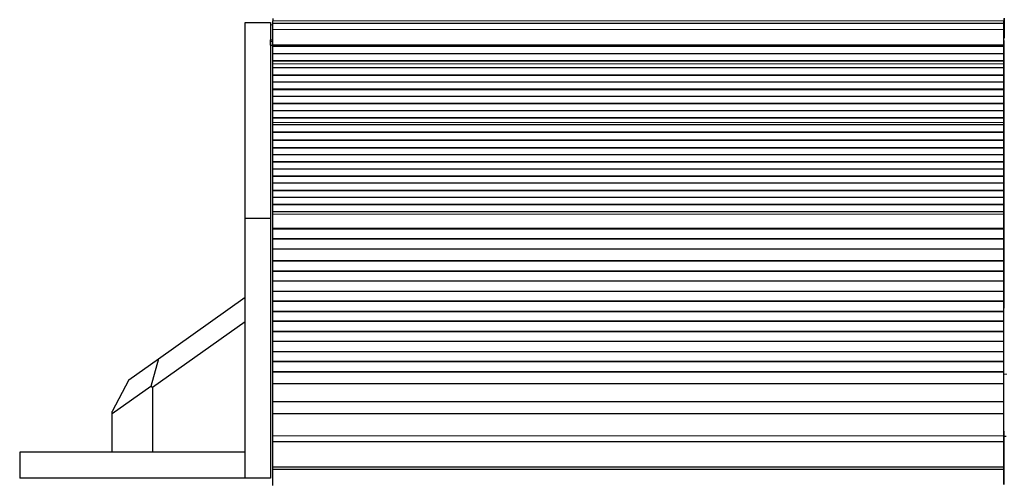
# Model space of a CAD drawing. Header units: inches. Extents: x 0 to 20790, y -12 to 14700.
# Tile 65 of 184: x 1021 to 1999, y 11497 to 11953. Entities that reach past the tile are written whole.
import ezdxf

# ---------------------------------------------------------------- set-up
doc = ezdxf.new("R2010")
doc.units = ezdxf.units.IN
doc.layers.add('1', color=7, linetype='Continuous', true_color=0xffffff)

msp = doc.modelspace()

# ---------------------------------------------------------------- linework, layer by layer
at = {"layer": '1', "color": 2, "linetype": 'Continuous', "lineweight": 25}
for p, q in [((1272.225, 11954.13), (1272.225, 11951.765)), ((1272.225, 11949.13), (1272.225, 11951.765)), ((1998.225, 11954.13), (1998.225, 11951.765)), ((1998.225, 11949.13), (1998.225, 11951.765)), ((1998.725, 11954.525), (1998.725, 11949.699)), ((1244.725, 11755.212), (1244.725, 11950.212)), ((1244.725, 11950.212), (1269.725, 11950.212)), ((1269.725, 11950.212), (1269.725, 11755.212)), ((1269.843, 11950.13), (1269.843, 11947.787)), ((1269.843, 11947.787), (1269.843, 11932.801)), ((1272.225, 11943.272), (1272.225, 11949.13)), ((1998.225, 11949.13), (1272.225, 11949.13)), ((1272.225, 11927.789), (1272.225, 11943.272)), ((1998.225, 11943.272), (1998.225, 11949.13)), ((1998.225, 11927.789), (1998.225, 11943.272)), ((1998.725, 11949.699), (1998.725, 11934.525)), ((1269.843, 11931.63), (1269.843, 11932.801)), ((1269.843, 11931.63), (1271.843, 11931.63)), ((1269.843, 11927.63), (1269.843, 11931.63)), ((1272.225, 11931.63), (1271.843, 11931.63)), ((1998.222, 11934.525), (1998.725, 11934.525)), ((1998.224, 11932.13), (1998.724, 11932.13)), ((1998.724, 11666.13), (1998.724, 11932.13)), ((1269.843, 11927.63), (1271.843, 11927.63)), ((1272.225, 11927.63), (1271.843, 11927.63)), ((1272.225, 11927.365), (1272.225, 11927.789)), ((1272.225, 11926.941), (1272.225, 11927.365)), ((1272.225, 11926.274), (1272.225, 11926.941)), ((1998.225, 11926.941), (1272.225, 11926.941)), ((1998.225, 11926.274), (1272.225, 11926.274)), ((1272.225, 11926.138), (1272.225, 11926.274)), ((1272.225, 11918.906), (1272.225, 11926.138)), ((1998.225, 11926.138), (1272.225, 11926.138)), ((1998.225, 11927.365), (1998.225, 11927.789)), ((1998.225, 11926.941), (1998.225, 11927.365)), ((1998.225, 11926.274), (1998.225, 11926.941)), ((1998.225, 11926.138), (1998.225, 11926.274)), ((1998.225, 11918.906), (1998.225, 11926.138)), ((1272.225, 11911.972), (1272.225, 11918.906)), ((1998.225, 11918.906), (1272.225, 11918.906)), ((1998.225, 11911.972), (1998.225, 11918.906)), ((1272.225, 11911.619), (1272.225, 11911.972)), ((1998.225, 11911.972), (1272.225, 11911.972)), ((1272.225, 11909.17), (1272.225, 11911.619)), ((1998.225, 11911.619), (1272.225, 11911.619)), ((1272.225, 11909.143), (1272.225, 11909.17)), ((1272.225, 11904.95), (1272.225, 11909.143)), ((1272.225, 11897.879), (1272.225, 11904.95)), ((1998.225, 11904.95), (1272.225, 11904.95)), ((1998.225, 11911.619), (1998.225, 11911.972)), ((1998.225, 11909.17), (1998.225, 11911.619)), ((1998.225, 11909.143), (1998.225, 11909.17)), ((1998.225, 11904.95), (1998.225, 11909.143)), ((1998.225, 11897.879), (1998.225, 11904.95)), ((1272.225, 11897.525), (1272.225, 11897.879)), ((1998.225, 11897.879), (1272.225, 11897.879)), ((1272.225, 11890.808), (1272.225, 11897.525)), ((1998.225, 11897.525), (1272.225, 11897.525)), ((1998.225, 11897.525), (1998.225, 11897.879)), ((1998.225, 11890.808), (1998.225, 11897.525)), ((1272.225, 11883.736), (1272.225, 11890.808)), ((1998.225, 11890.808), (1272.225, 11890.808)), ((1998.225, 11883.736), (1272.225, 11883.736)), ((1272.225, 11883.383), (1272.225, 11883.736)), ((1272.225, 11876.665), (1272.225, 11883.383)), ((1998.225, 11883.383), (1272.225, 11883.383)), ((1998.225, 11883.736), (1998.225, 11890.808)), ((1998.225, 11883.383), (1998.225, 11883.736)), ((1998.225, 11876.665), (1998.225, 11883.383)), ((1272.225, 11869.594), (1272.225, 11876.665)), ((1998.225, 11876.665), (1272.225, 11876.665)), ((1998.225, 11869.594), (1998.225, 11876.665)), ((1272.225, 11869.241), (1272.225, 11869.594)), ((1998.225, 11869.594), (1272.225, 11869.594)), ((1272.225, 11862.523), (1272.225, 11869.241)), ((1998.225, 11869.241), (1272.225, 11869.241)), ((1998.225, 11869.241), (1998.225, 11869.594)), ((1998.225, 11862.523), (1998.225, 11869.241)), ((1272.225, 11855.452), (1272.225, 11862.523)), ((1998.225, 11862.523), (1272.225, 11862.523)), ((1272.225, 11855.099), (1272.225, 11855.452)), ((1998.225, 11855.452), (1272.225, 11855.452)), ((1272.225, 11850.905), (1272.225, 11855.099)), ((1998.225, 11855.099), (1272.225, 11855.099)), ((1998.225, 11855.452), (1998.225, 11862.523)), ((1998.225, 11855.099), (1998.225, 11855.452)), ((1998.225, 11850.905), (1998.225, 11855.099)), ((1272.225, 11850.878), (1272.225, 11850.905)), ((1272.225, 11848.333), (1272.225, 11850.878)), ((1272.225, 11848.327), (1272.225, 11848.333)), ((1998.225, 11848.333), (1272.225, 11848.333)), ((1272.225, 11841.121), (1272.225, 11848.327)), ((1998.225, 11848.327), (1272.225, 11848.327)), ((1998.225, 11850.878), (1998.225, 11850.905)), ((1998.225, 11848.333), (1998.225, 11850.878)), ((1998.225, 11848.327), (1998.225, 11848.333)), ((1998.225, 11841.121), (1998.225, 11848.327)), ((1272.225, 11840.768), (1272.225, 11841.121)), ((1998.225, 11841.121), (1272.225, 11841.121)), ((1272.225, 11833.246), (1272.225, 11840.768)), ((1998.225, 11840.768), (1272.225, 11840.768)), ((1998.225, 11840.768), (1998.225, 11841.121)), ((1998.225, 11833.246), (1998.225, 11840.768)), ((1272.225, 11832.825), (1272.225, 11833.246)), ((1998.225, 11833.246), (1272.225, 11833.246)), ((1272.225, 11825.754), (1272.225, 11832.825)), ((1998.225, 11832.825), (1272.225, 11832.825)), ((1272.225, 11825.4), (1272.225, 11825.754)), ((1998.225, 11825.754), (1272.225, 11825.754)), ((1272.225, 11818.683), (1272.225, 11825.4)), ((1998.225, 11825.4), (1272.225, 11825.4)), ((1998.225, 11832.825), (1998.225, 11833.246)), ((1998.225, 11825.754), (1998.225, 11832.825)), ((1998.225, 11825.4), (1998.225, 11825.754)), ((1998.225, 11818.683), (1998.225, 11825.4)), ((1272.225, 11811.612), (1272.225, 11818.683)), ((1998.225, 11818.683), (1272.225, 11818.683)), ((1998.225, 11811.612), (1998.225, 11818.683)), ((1272.225, 11811.258), (1272.225, 11811.612)), ((1998.225, 11811.612), (1272.225, 11811.612)), ((1272.225, 11804.54), (1272.225, 11811.258)), ((1998.225, 11811.258), (1272.225, 11811.258)), ((1272.225, 11797.469), (1272.225, 11804.54)), ((1998.225, 11804.54), (1272.225, 11804.54)), ((1998.225, 11811.258), (1998.225, 11811.612)), ((1998.225, 11804.54), (1998.225, 11811.258)), ((1998.225, 11797.469), (1998.225, 11804.54)), ((1272.225, 11797.116), (1272.225, 11797.469)), ((1998.225, 11797.469), (1272.225, 11797.469)), ((1272.225, 11790.398), (1272.225, 11797.116)), ((1998.225, 11797.116), (1272.225, 11797.116)), ((1998.225, 11797.116), (1998.225, 11797.469)), ((1998.225, 11790.398), (1998.225, 11797.116)), ((1272.225, 11783.327), (1272.225, 11790.398)), ((1998.225, 11790.398), (1272.225, 11790.398)), ((1998.225, 11783.327), (1998.225, 11790.398)), ((1272.225, 11782.974), (1272.225, 11783.327)), ((1998.225, 11783.327), (1272.225, 11783.327)), ((1272.225, 11776.256), (1272.225, 11782.974)), ((1998.225, 11782.974), (1272.225, 11782.974)), ((1272.225, 11769.185), (1272.225, 11776.256)), ((1998.225, 11776.256), (1272.225, 11776.256)), ((1998.225, 11782.974), (1998.225, 11783.327)), ((1998.225, 11776.256), (1998.225, 11782.974)), ((1998.225, 11769.185), (1998.225, 11776.256)), ((1272.225, 11768.832), (1272.225, 11769.185)), ((1998.225, 11769.185), (1272.225, 11769.185)), ((1272.225, 11762.114), (1272.225, 11768.832)), ((1998.225, 11768.832), (1272.225, 11768.832)), ((1998.225, 11768.832), (1998.225, 11769.185)), ((1998.225, 11762.114), (1998.225, 11768.832)), ((1272.225, 11759.84), (1272.225, 11762.114)), ((1998.225, 11762.114), (1272.225, 11762.114)), ((1272.225, 11745.698), (1272.225, 11759.84)), ((1998.225, 11759.84), (1998.225, 11762.114)), ((1998.225, 11745.698), (1998.225, 11759.84)), ((1244.725, 11497.212), (1244.725, 11755.212)), ((1269.725, 11755.212), (1244.725, 11755.212)), ((1269.725, 11755.212), (1269.725, 11497.212)), ((1272.225, 11744.982), (1272.225, 11745.698)), ((1272.225, 11744.732), (1272.225, 11744.982)), ((1998.225, 11744.982), (1272.225, 11744.982)), ((1998.225, 11744.732), (1272.225, 11744.732)), ((1272.225, 11735.232), (1272.225, 11744.732)), ((1998.225, 11744.982), (1998.225, 11745.698)), ((1998.225, 11744.732), (1998.225, 11744.982)), ((1998.225, 11735.232), (1998.225, 11744.732)), ((1272.225, 11734.982), (1272.225, 11735.232)), ((1998.225, 11735.232), (1272.225, 11735.232)), ((1272.225, 11724.982), (1272.225, 11734.982)), ((1998.225, 11734.982), (1272.225, 11734.982)), ((1998.225, 11734.982), (1998.225, 11735.232)), ((1998.225, 11724.982), (1998.225, 11734.982)), ((1998.225, 11724.982), (1272.225, 11724.982)), ((1272.225, 11713.232), (1272.225, 11724.982)), ((1998.225, 11713.232), (1998.225, 11724.982)), ((1272.225, 11712.982), (1272.225, 11713.232)), ((1998.225, 11713.232), (1272.225, 11713.232)), ((1272.225, 11702.982), (1272.225, 11712.982)), ((1998.225, 11712.982), (1272.225, 11712.982)), ((1998.225, 11712.982), (1998.225, 11713.232)), ((1998.225, 11702.982), (1998.225, 11712.982)), ((1998.225, 11702.982), (1272.225, 11702.982)), ((1272.225, 11702.732), (1272.225, 11702.982)), ((1272.225, 11693.232), (1272.225, 11702.732)), ((1998.225, 11702.732), (1272.225, 11702.732)), ((1998.225, 11702.732), (1998.225, 11702.982)), ((1998.225, 11693.232), (1998.225, 11702.732)), ((1272.225, 11692.982), (1272.225, 11693.232)), ((1998.225, 11693.232), (1272.225, 11693.232)), ((1272.225, 11682.982), (1272.225, 11692.982)), ((1998.225, 11692.982), (1272.225, 11692.982)), ((1998.225, 11692.982), (1998.225, 11693.232)), ((1998.225, 11682.982), (1998.225, 11692.982)), ((1272.225, 11682.732), (1272.225, 11682.982)), ((1998.225, 11682.982), (1272.225, 11682.982)), ((1272.225, 11673.232), (1272.225, 11682.732)), ((1998.225, 11682.732), (1272.225, 11682.732)), ((1998.225, 11682.732), (1998.225, 11682.982)), ((1998.225, 11673.232), (1998.225, 11682.732)), ((1158.476, 11616.068), (1244.725, 11677.131)), ((1272.225, 11672.982), (1272.225, 11673.232)), ((1998.225, 11673.232), (1272.225, 11673.232)), ((1272.225, 11662.982), (1272.225, 11672.982)), ((1998.225, 11672.982), (1272.225, 11672.982)), ((1998.225, 11672.982), (1998.225, 11673.232)), ((1998.225, 11662.982), (1998.225, 11672.982)), ((1272.225, 11662.732), (1272.225, 11662.982)), ((1998.225, 11662.982), (1272.225, 11662.982)), ((1272.225, 11653.232), (1272.225, 11662.732)), ((1998.225, 11662.732), (1272.225, 11662.732)), ((1998.221, 11666.13), (1998.724, 11666.13)), ((1998.225, 11662.732), (1998.225, 11662.982)), ((1998.225, 11653.232), (1998.225, 11662.732)), ((1244.725, 11652.626), (1152.661, 11587.446)), ((1272.225, 11652.982), (1272.225, 11653.232)), ((1998.225, 11653.232), (1272.225, 11653.232)), ((1272.225, 11642.982), (1272.225, 11652.982)), ((1998.225, 11652.982), (1272.225, 11652.982)), ((1998.225, 11652.982), (1998.225, 11653.232)), ((1998.225, 11642.982), (1998.225, 11652.982)), ((1272.225, 11642.732), (1272.225, 11642.982)), ((1998.225, 11642.982), (1272.225, 11642.982)), ((1272.225, 11633.232), (1272.225, 11642.732)), ((1998.225, 11642.732), (1272.225, 11642.732)), ((1998.225, 11642.732), (1998.225, 11642.982)), ((1998.225, 11633.232), (1998.225, 11642.732)), ((1272.225, 11632.982), (1272.225, 11633.232)), ((1998.225, 11633.232), (1272.225, 11633.232)), ((1272.225, 11622.982), (1272.225, 11632.982)), ((1998.225, 11632.982), (1272.225, 11632.982)), ((1998.225, 11632.982), (1998.225, 11633.232)), ((1998.225, 11622.982), (1998.225, 11632.982)), ((1272.225, 11622.732), (1272.225, 11622.982)), ((1998.225, 11622.982), (1272.225, 11622.982)), ((1998.225, 11622.732), (1272.225, 11622.732)), ((1272.225, 11613.232), (1272.225, 11622.732)), ((1998.225, 11622.732), (1998.225, 11622.982)), ((1998.225, 11613.232), (1998.225, 11622.732)), ((1128.984, 11595.188), (1158.476, 11616.068)), ((1158.476, 11616.068), (1150.915, 11588.349)), ((1272.225, 11612.982), (1272.225, 11613.232)), ((1998.225, 11613.232), (1272.225, 11613.232)), ((1272.225, 11602.982), (1272.225, 11612.982)), ((1998.225, 11612.982), (1272.225, 11612.982)), ((1998.225, 11612.982), (1998.225, 11613.232)), ((1998.225, 11602.982), (1998.225, 11612.982)), ((1272.225, 11602.732), (1272.225, 11602.982)), ((1998.225, 11602.982), (1272.225, 11602.982)), ((1998.225, 11602.732), (1272.225, 11602.732)), ((1272.225, 11591), (1272.225, 11602.732)), ((1998.225, 11602.732), (1998.225, 11602.982)), ((1998.225, 11591), (1998.225, 11602.732)), ((1128.984, 11595.188), (1112.661, 11563.632)), ((1272.225, 11573.187), (1272.225, 11591)), ((1998.225, 11591), (1272.225, 11591)), ((1998.225, 11573.187), (1998.225, 11591)), ((1150.915, 11588.349), (1112.661, 11561.265)), ((1152.661, 11587.446), (1150.915, 11588.349)), ((1152.661, 11587.446), (1152.661, 11523.212)), ((1272.225, 11561.227), (1272.225, 11573.187)), ((1998.225, 11573.187), (1272.225, 11573.187)), ((1998.225, 11561.227), (1998.225, 11573.187)), ((1112.661, 11561.265), (1112.661, 11563.632)), ((1112.661, 11523.212), (1112.661, 11561.265)), ((1272.225, 11539.364), (1272.225, 11561.227)), ((1998.225, 11561.227), (1272.225, 11561.227)), ((1998.225, 11539.364), (1998.225, 11561.227)), ((1998.724, 11544.13), (1998.224, 11544.13)), ((1998.724, 11490.894), (1998.724, 11544.13)), ((1272.225, 11533.645), (1272.225, 11539.364)), ((1272.225, 11533.645), (1998.225, 11533.645)), ((1272.225, 11508.102), (1272.225, 11533.644)), ((1998.225, 11533.645), (1998.225, 11539.364)), ((1998.225, 11508.102), (1998.225, 11533.644)), ((2000.73, 11538.63), (1998.725, 11538.63)), ((1244.725, 11523.212), (1020.725, 11523.212)), ((1020.725, 11523.212), (1020.725, 11497.212)), ((1272.225, 11505.837), (1272.225, 11508.102)), ((1998.225, 11508.102), (1272.225, 11508.102)), ((1272.225, 11489.986), (1272.225, 11505.837)), ((1998.225, 11505.837), (1272.225, 11505.837)), ((1998.225, 11505.837), (1998.225, 11508.102)), ((1998.225, 11490.896), (1998.225, 11505.837)), ((1244.725, 11497.212), (1020.725, 11497.212)), ((1269.725, 11497.212), (1244.725, 11497.212))]:
    msp.add_line(p, q, dxfattribs=at)
at = {"layer": '1', "color": 110, "linetype": 'Continuous', "lineweight": 13}
for p, q in [((1998.225, 11951.765), (1272.225, 11951.765)), ((1272.226, 11947.787), (1269.843, 11947.787)), ((1998.225, 11943.272), (1272.225, 11943.272)), ((1998.222, 11949.699), (1998.725, 11949.699)), ((1272.226, 11932.801), (1269.843, 11932.801)), ((1271.843, 11931.63), (1271.843, 11927.63)), ((1998.225, 11927.789), (1272.225, 11927.789)), ((1998.225, 11927.365), (1272.225, 11927.365)), ((1998.225, 11909.17), (1272.225, 11909.17)), ((1998.225, 11909.143), (1272.225, 11909.143)), ((1998.225, 11850.905), (1272.225, 11850.905)), ((1998.225, 11850.878), (1272.225, 11850.878)), ((1998.225, 11759.84), (1272.225, 11759.84)), ((1998.225, 11745.698), (1272.225, 11745.698)), ((2001.228, 11600.58), (1998.227, 11600.58)), ((1998.225, 11539.364), (1272.225, 11539.364))]:
    msp.add_line(p, q, dxfattribs=at)

doc.saveas('drawing.dxf')
